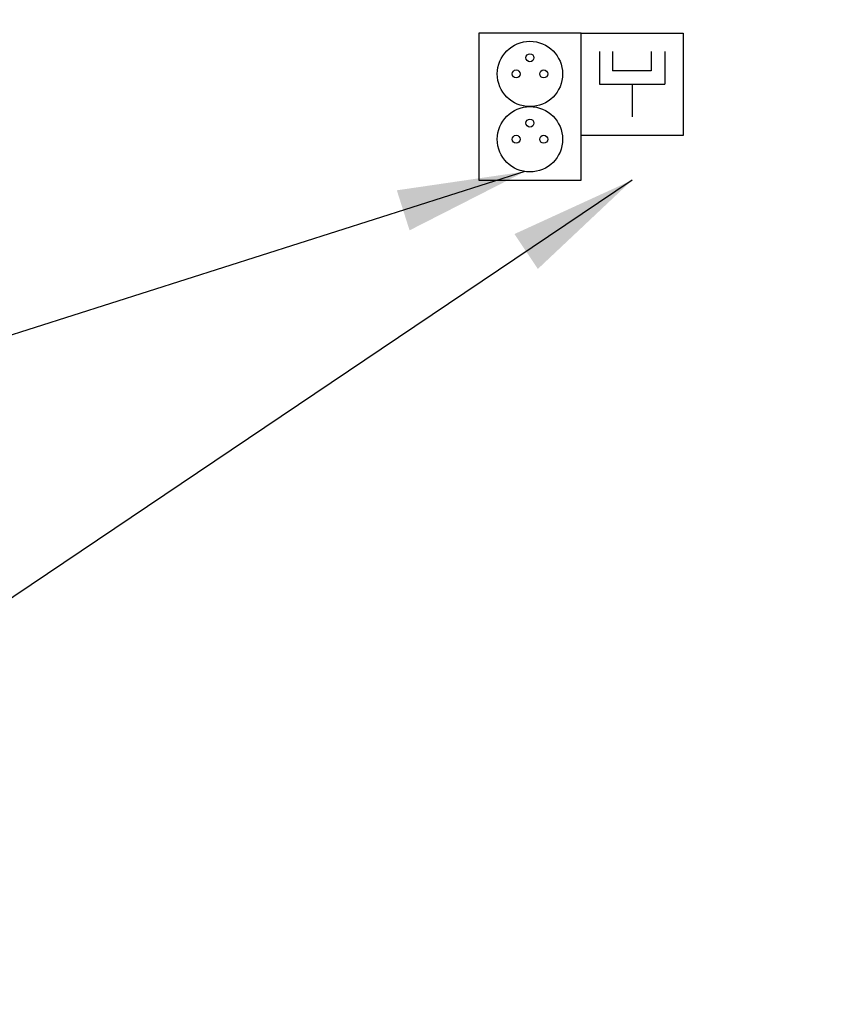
# Model space of a CAD drawing. Header units: millimetres. Extents: x 40090 to 187415, y -53271 to 40260.
# Tile 203 of 256: x 126838 to 127472, y 12968 to 13738. Entities that reach past the tile are written whole.
import ezdxf

# ---------------------------------------------------------------- set-up
doc = ezdxf.new("R2010")
doc.units = ezdxf.units.MM
for name, color, linetype in [('AVM_nárokLAN', 30, 'Continuous'), ('AVM_nároky_silnoproudu', 170, 'Continuous'), ('AVM_nároky_slaboproudu', 30, 'Continuous'), ('AVM_sp_230VAC', 170, 'Continuous')]:
    doc.layers.add(name, color=color, linetype=linetype)
doc.styles.add('AVM', font='arial.ttf')
doc.dimstyles.new('AVM-1_50', dxfattribs={"dimscale": 40, "dimtxt": 2.5, "dimasz": 2.5, "dimexe": 1.25, "dimexo": 0.625, "dimtad": 1, "dimdec": 0, "dimrnd": 1, "dimtxsty": 'AVM', "dimcen": 2.5, "dimclrd": 256, "dimclre": 256, "dimclrt": 256, "dimadec": 0, "dimazin": 0, "dimtfac": 1, "dimtdec": 0, "dimtmove": 0, "dimatfit": 3, "dimfxl": 0, "dimarcsym": 0})

# ---------------------------------------------------------------- blocks, each defined once
blk = doc.blocks.new('ZásuvkaLAN')
for p, q in [((14.44, 65.56), (14.44, 40)), ((24.7, 65.56), (24.7, 50.44)), ((54.94, 65.56), (54.94, 50.44)), ((65.56, 65.56), (65.56, 40)), ((54.94, 50.44), (24.7, 50.44)), ((14.44, 40), (65.56, 40)), ((40, 40), (40, 14.44))]:
    blk.add_line(p, q)
blk.add_lwpolyline([(80, 0), (0, 0), (0, 80), (80, 80)], close=True)
blk = doc.blocks.new('Dvouzásuvka230V')
blk.add_lwpolyline([(0, 0), (80, 0), (80, 115), (0, 115)], close=True)
for centre, radius in [((40, 83.06), 25.56), ((40, 95.72), 3.1), ((29.22, 83.06), 3.1), ((50.78, 83.06), 3.1), ((40, 31.94), 25.56), ((40, 44.6), 3.1), ((29.22, 31.94), 3.1), ((50.78, 31.94), 3.1)]:
    blk.add_circle(centre, radius)

msp = doc.modelspace()

# ---------------------------------------------------------------- block references
at = {"layer": 'AVM_nároky_silnoproudu'}
msp.add_blockref('Dvouzásuvka230V', (127197.44, 13612.49), dxfattribs=at)
at = {"layer": 'AVM_nároky_slaboproudu'}
msp.add_blockref('ZásuvkaLAN', (127277.44, 13647.49), dxfattribs=at)

# ---------------------------------------------------------------- leaders
at = {"layer": 'AVM_nárokLAN', "annotation_type": 0, "has_hookline": 1, "hookline_direction": 1, "text_width": 5076.4}
msp.add_leader([(127317.44, 13612.49), (125337.47, 12279.79), (125237.47, 12279.79)], dimstyle='AVM-1_50', override={"dimgap": 0.625, "dimtad": 0}, dxfattribs=at)
at = {"layer": 'AVM_sp_230VAC', "annotation_type": 0, "has_hookline": 1, "hookline_direction": 1}
for points, text_width in [([(131449.05, 14076.43), (131197.28, 10693.38), (131097.28, 10693.38)], 4020.46), ([(127233.52, 13619.17), (125247.63, 12987.25), (125147.63, 12987.25)], 3709.28)]:
    msp.add_leader(points, dimstyle='AVM-1_50', override={"dimgap": 0.625, "dimtad": 0}, dxfattribs=dict(at, text_width=text_width))

doc.saveas('drawing.dxf')
